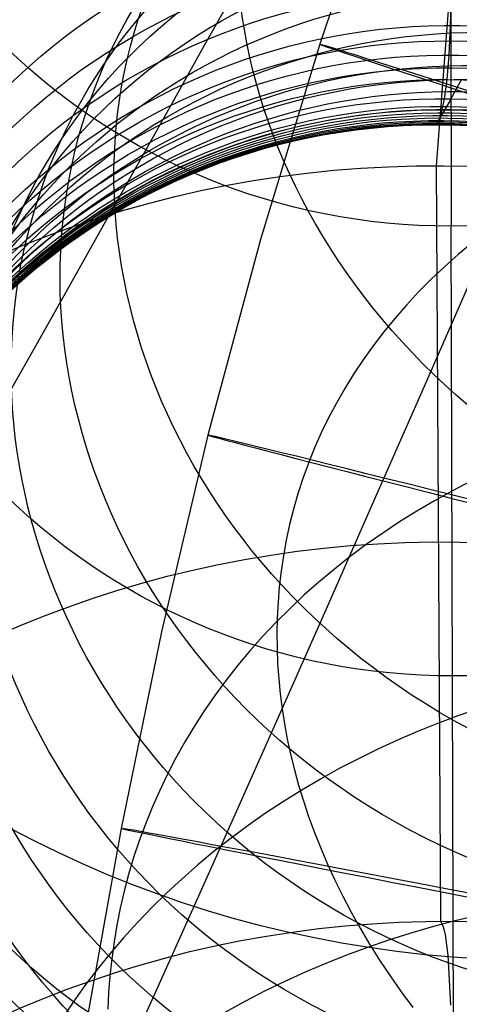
# Model space of a CAD drawing. Extents: x -1634 to -184, y -278 to 263.
# Tile 69 of 242: x -1623 to -1616, y 103 to 119. Entities that reach past the tile are written whole.
import ezdxf

# ---------------------------------------------------------------- set-up
doc = ezdxf.new("R2010")
doc.units = 0
doc.layers.add('PREDEFINITO', color=7, linetype='CONTINUOUS')

msp = doc.modelspace()

# ---------------------------------------------------------------- linework, layer by layer
at = {"layer": 'PREDEFINITO'}
for p, q in [((-1607.424105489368, 231.9143581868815, 2.09656656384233), (-1616.212659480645, 116.6756257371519, 513.4343117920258)), ((-1616.000044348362, 135.1186319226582, 521.8255738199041), (-1615.976156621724, 115.7141928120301, 516.9812810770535)), ((-1617.554330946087, 120.1567111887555, 296.5599475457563), (-1618.06878545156, 118.6092662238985, 296.5648044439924)), ((-1619.358114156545, 119.5665691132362, 653.3183290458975), (-1619.880459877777, 118.6372390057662, 651.6566338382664)), ((-1615.985075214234, 118.9072063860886, 588.287997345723), (-1615.968097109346, 119.4585149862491, 585.2325288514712)), ((-1616.009731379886, 118.4368704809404, 591.3572202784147), (-1615.985075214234, 118.9072063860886, 588.287997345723)), ((-1619.880459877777, 118.6372390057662, 651.6566338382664), (-1620.38370607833, 117.7418286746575, 649.9706934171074)), ((-1618.06878545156, 118.6092662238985, 296.5648044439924), (-1619.0129760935, 115.5033587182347, 296.5747407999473)), ((-1616.04204091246, 118.0479645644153, 594.4371815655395), (-1616.009731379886, 118.4368704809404, 591.3572202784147)), ((-1616.081986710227, 117.740656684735, 597.5264091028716), (-1616.04204091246, 118.0479645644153, 594.4371815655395)), ((-1615.809719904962, 118.0477027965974, 617.3068498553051), (-1615.917043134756, 117.8558905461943, 615.7568590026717)), ((-1615.917043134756, 117.8558905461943, 615.7568590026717), (-1616.004685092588, 117.6990872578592, 614.2601901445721)), ((-1620.38370607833, 117.7418286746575, 649.9706934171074), (-1620.86758905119, 116.8808073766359, 648.2614622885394)), ((-1616.142627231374, 117.4715839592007, 601.3982840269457), (-1616.081986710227, 117.740656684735, 597.5264091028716)), ((-1616.004685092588, 117.6990872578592, 614.2601901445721), (-1616.076893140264, 117.5697057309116, 612.7600566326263)), ((-1616.076893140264, 117.5697057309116, 612.7600566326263), (-1616.133628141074, 117.467816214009, 611.2572697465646)), ((-1616.174872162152, 117.3934482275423, 609.7522604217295), (-1616.200613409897, 117.3466277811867, 608.2454453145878)), ((-1616.197030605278, 117.3502859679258, 604.4770856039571), (-1616.142627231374, 117.4715839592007, 601.3982840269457)), ((-1616.133628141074, 117.467816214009, 611.2572697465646), (-1616.174872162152, 117.3934482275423, 609.7522604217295)), ((-1616.210825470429, 117.3273991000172, 606.7379836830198), (-1616.197030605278, 117.3502859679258, 604.4770856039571)), ((-1616.200613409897, 117.3466277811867, 608.2454453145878), (-1616.210825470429, 117.3273991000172, 606.7379836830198)), ((-1620.86758905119, 116.8808073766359, 648.2614622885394), (-1621.331845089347, 116.0546443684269, 646.5298949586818)), ((-1616.212659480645, 116.6756257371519, 513.4343117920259), (-1616.145693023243, 104.6516625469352, 557.1649860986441)), ((-1621.331845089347, 116.0546443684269, 646.5298949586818), (-1621.772671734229, 115.270107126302, 644.791346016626)), ((-1615.933212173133, 101.3982429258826, 574.3258757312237), (-1615.976100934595, 115.7141928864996, 516.9812810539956)), ((-1619.0129760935, 115.5033587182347, 296.5747407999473), (-1619.849627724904, 112.3882352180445, 296.58500320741)), ((-1615.64098727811, 115.4498565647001, 673.4278676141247), (-1615.866204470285, 115.2616207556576, 673.6583807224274)), ((-1621.772671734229, 115.270107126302, 644.791346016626), (-1622.193738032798, 114.5206668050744, 643.0326555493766)), ((-1615.866204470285, 115.2616207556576, 673.6583807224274), (-1616.083818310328, 115.0682012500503, 673.8917161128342)), ((-1616.083818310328, 115.0682012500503, 673.8917161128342), (-1616.293621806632, 114.8698000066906, 674.1276353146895)), ((-1616.293621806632, 114.8698000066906, 674.1276353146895), (-1616.495424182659, 114.6666284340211, 674.3658953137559)), ((-1616.461132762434, 113.0344726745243, 686.6393561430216), (-1615.697376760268, 114.7812942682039, 688.4263299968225)), ((-1616.495424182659, 114.6666284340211, 674.3658953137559), (-1616.689051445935, 114.4589066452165, 674.6062493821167)), ((-1622.193738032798, 114.5206668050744, 643.0326555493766), (-1622.59485864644, 113.8066533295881, 641.2546637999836)), ((-1616.689051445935, 114.4589066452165, 674.6062493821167), (-1616.874346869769, 114.2468626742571, 674.84844792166)), ((-1616.874346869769, 114.2468626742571, 674.84844792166), (-1617.051171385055, 114.0307316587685, 675.0922393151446)), ((-1617.051171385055, 114.0307316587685, 675.0922393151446), (-1617.219403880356, 113.8107549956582, 675.3373707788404)), ((-1622.59485864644, 113.8066533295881, 641.2546637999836), (-1622.975880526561, 113.1283391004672, 639.4580031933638)), ((-1617.219403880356, 113.8107549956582, 675.3373707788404), (-1617.378941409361, 113.5871794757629, 675.5835892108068)), ((-1617.378941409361, 113.5871794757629, 675.5835892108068), (-1617.529699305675, 113.3602564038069, 675.8306420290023)), ((-1617.529699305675, 113.3602564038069, 675.8306420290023), (-1617.671611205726, 113.1302407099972, 676.0782779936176)), ((-1617.671611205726, 113.1302407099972, 676.0782779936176), (-1617.804628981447, 112.897390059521, 676.3262480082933)), ((-1617.211167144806, 111.3267005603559, 684.8084582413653), (-1616.461132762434, 113.0344726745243, 686.6393561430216)), ((-1617.804628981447, 112.897390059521, 676.3262480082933), (-1617.92872258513, 112.6619639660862, 676.5743058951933)), ((-1617.92872258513, 112.6619639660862, 676.5743058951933), (-1618.043879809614, 112.424222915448, 676.8222091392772)), ((-1619.849627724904, 112.3882352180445, 296.58500320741), (-1620.587983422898, 109.2587704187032, 296.5956658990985)), ((-1618.043879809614, 112.424222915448, 676.8222091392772), (-1618.150105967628, 112.1844275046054, 677.0697195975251)), ((-1618.150105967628, 112.1844275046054, 677.0697195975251), (-1618.247423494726, 111.9428376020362, 677.3166041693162)), ((-1618.247423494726, 111.9428376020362, 677.3166041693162), (-1618.335871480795, 111.6997115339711, 677.5626354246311)), ((-1618.335871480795, 111.6997115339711, 677.5626354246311), (-1618.415505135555, 111.455305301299, 677.8075921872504)), ((-1615.662020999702, 111.6539381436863, 664.3303737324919), (-1615.953647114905, 111.502769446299, 664.5061089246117)), ((-1618.415505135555, 111.455305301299, 677.8075921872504), (-1618.486395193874, 111.2098718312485, 678.0512600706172)), ((-1615.953647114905, 111.502769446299, 664.5061089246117), (-1616.240238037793, 111.3446625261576, 664.6861363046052)), ((-1617.947026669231, 109.6587538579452, 682.9346258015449), (-1617.211167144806, 111.3267005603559, 684.8084582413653)), ((-1616.240238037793, 111.3446625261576, 664.6861363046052), (-1616.521469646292, 111.1797233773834, 664.8703081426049)), ((-1618.486395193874, 111.2098718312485, 678.0512600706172), (-1618.548627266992, 110.9636602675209, 678.2934319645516)), ((-1616.521469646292, 111.1797233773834, 664.8703081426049), (-1616.797025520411, 111.0080726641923, 665.0584670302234)), ((-1618.548627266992, 110.9636602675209, 678.2934319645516), (-1618.602301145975, 110.7169153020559, 678.5339084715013)), ((-1616.797025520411, 111.0080726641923, 665.0584670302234), (-1617.066598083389, 110.8298454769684, 665.2504463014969)), ((-1617.066598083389, 110.8298454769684, 665.2504463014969), (-1617.329889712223, 110.6451910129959, 665.4460705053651)), ((-1618.602301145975, 110.7169153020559, 678.5339084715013), (-1618.647530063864, 110.4698765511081, 678.772498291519)), ((-1617.329889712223, 110.6451910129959, 665.4460705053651), (-1617.586613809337, 110.4542721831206, 665.6451559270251)), ((-1618.647530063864, 110.4698765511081, 678.772498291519), (-1618.684439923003, 110.2227779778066, 679.0090185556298)), ((-1617.586613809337, 110.4542721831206, 665.6451559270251), (-1617.836495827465, 110.2572651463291, 665.8475111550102)), ((-1618.684439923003, 110.2227779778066, 679.0090185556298), (-1618.713168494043, 109.9758473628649, 679.2432951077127)), ((-1617.836495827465, 110.2572651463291, 665.8475111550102), (-1618.07927424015, 110.0543587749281, 666.0529376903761)), ((-1618.07927424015, 110.0543587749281, 666.0529376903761), (-1618.314701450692, 109.8457540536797, 666.2612305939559)), ((-1618.713168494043, 109.9758473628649, 679.2432951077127), (-1618.733864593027, 109.7293058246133, 679.4751627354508)), ((-1618.314701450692, 109.8457540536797, 666.2612305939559), (-1618.542544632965, 109.6316634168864, 666.4721791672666)), ((-1618.733864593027, 109.7293058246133, 679.4751627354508), (-1618.74668724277, 109.4833673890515, 679.7044653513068)), ((-1618.542544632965, 109.6316634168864, 666.4721791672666), (-1618.762586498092, 109.4123100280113, 666.6855676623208)), ((-1618.668258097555, 108.0314084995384, 681.0188483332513), (-1617.947026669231, 109.6587538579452, 682.9346258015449)), ((-1618.762586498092, 109.4123100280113, 666.6855676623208), (-1618.974625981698, 109.1879270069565, 666.9011760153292)), ((-1618.74668724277, 109.4833673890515, 679.7044653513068), (-1618.7518048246, 109.2382386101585, 679.9310561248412)), ((-1620.587983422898, 109.2587704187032, 296.5956658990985), (-1621.232252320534, 106.1305852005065, 296.6067302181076)), ((-1618.7518048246, 109.2382386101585, 679.9310561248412), (-1618.749394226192, 108.9941182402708, 680.1547975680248)), ((-1618.974625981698, 109.1879270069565, 666.9011760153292), (-1619.17847884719, 108.9587566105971, 667.1187805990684)), ((-1619.17847884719, 108.9587566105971, 667.1187805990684), (-1619.373978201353, 108.7250493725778, 667.3381549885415)), ((-1618.749394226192, 108.9941182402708, 680.1547975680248), (-1618.739639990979, 108.7511969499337, 680.3755615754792)), ((-1618.739639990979, 108.7511969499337, 680.3755615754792), (-1618.722733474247, 108.5096570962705, 680.59322942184)), ((-1619.373978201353, 108.7250493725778, 667.3381549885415), (-1619.560974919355, 108.4870632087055, 667.5590707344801)), ((-1619.560974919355, 108.4870632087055, 667.5590707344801), (-1619.739337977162, 108.2450624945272, 667.7812981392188)), ((-1618.722733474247, 108.5096570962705, 680.59322942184), (-1618.698872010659, 108.2696725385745, 680.8076917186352)), ((-1619.739337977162, 108.2450624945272, 667.7812981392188), (-1619.908954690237, 107.9993171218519, 668.0046070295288)), ((-1618.698872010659, 108.2696725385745, 680.8076917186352), (-1618.668258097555, 108.0314084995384, 681.0188483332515)), ((-1619.908954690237, 107.9993171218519, 668.0046070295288), (-1620.069730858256, 107.7501015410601, 668.2287675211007)), ((-1619.374455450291, 106.4453275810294, 679.0620018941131), (-1618.668258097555, 108.0314084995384, 681.0188483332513)), ((-1618.668258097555, 108.0314084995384, 681.0188483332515), (-1618.630725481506, 107.7928470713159, 681.2285113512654)), ((-1615.54461992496, 108.0322088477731, 655.715107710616), (-1615.870212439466, 107.9193674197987, 655.8391598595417)), ((-1615.870212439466, 107.9193674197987, 655.8391598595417), (-1616.193298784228, 107.7987742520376, 655.9677550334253)), ((-1620.069730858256, 107.7501015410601, 668.2287675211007), (-1620.221590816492, 107.4976937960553, 668.4535507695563)), ((-1618.630725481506, 107.7928470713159, 681.2285113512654), (-1618.585862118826, 107.5519597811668, 681.4384397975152)), ((-1616.513527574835, 107.6704373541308, 656.1008319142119), (-1616.830546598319, 107.5343800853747, 656.2383192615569)), ((-1616.193298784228, 107.7987742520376, 655.9677550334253), (-1616.513527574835, 107.6704373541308, 656.1008319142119)), ((-1620.221590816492, 107.4976937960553, 668.4535507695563), (-1620.364477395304, 107.2423745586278, 668.6787297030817)), ((-1618.585862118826, 107.5519597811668, 681.4384397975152), (-1618.533510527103, 107.30889637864, 681.648455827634)), ((-1616.830546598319, 107.5343800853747, 656.2383192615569), (-1617.144003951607, 107.3906414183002, 656.3801359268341)), ((-1617.144003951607, 107.3906414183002, 656.3801359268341), (-1617.453549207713, 107.2392761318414, 656.5261909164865)), ((-1620.364477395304, 107.2423745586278, 668.6787297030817), (-1620.498351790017, 106.9844261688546, 668.9040797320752)), ((-1618.533510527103, 107.30889637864, 681.648455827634), (-1618.473520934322, 107.063815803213, 681.8583751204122)), ((-1617.453549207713, 107.2392761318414, 656.5261909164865), (-1617.758834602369, 107.0803549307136, 656.67638350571)), ((-1618.473520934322, 107.063815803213, 681.8583751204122), (-1618.405752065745, 106.8168861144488, 682.0680071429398)), ((-1617.758834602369, 107.0803549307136, 656.67638350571), (-1618.059516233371, 106.9139644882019, 656.830603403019)), ((-1620.498351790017, 106.9844261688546, 668.9040797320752), (-1620.623193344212, 106.7241316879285, 669.129379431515)), ((-1618.059516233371, 106.9139644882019, 656.830603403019), (-1618.355255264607, 106.7402074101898, 656.9887309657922)), ((-1620.623193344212, 106.7241316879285, 669.129379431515), (-1620.738999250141, 106.4617739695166, 669.3544111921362)), ((-1618.355255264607, 106.7402074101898, 656.9887309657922), (-1618.645719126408, 106.5592021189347, 657.1506374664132)), ((-1618.405752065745, 106.8168861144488, 682.0680071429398), (-1618.330071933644, 106.5682843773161, 682.277155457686)), ((-1618.645719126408, 106.5592021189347, 657.1506374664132), (-1618.930582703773, 106.3710826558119, 657.3161854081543)), ((-1618.330071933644, 106.5682843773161, 682.277155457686), (-1618.246358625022, 106.3181965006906, 682.4856180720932)), ((-1620.738999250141, 106.4617739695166, 669.3544111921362), (-1620.845784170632, 106.1976347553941, 669.578961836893)), ((-1620.065114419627, 104.9013677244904, 677.0653106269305), (-1619.374455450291, 106.4453275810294, 679.0620018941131)), ((-1618.930582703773, 106.3710826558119, 657.3161854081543), (-1619.209529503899, 106.1759984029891, 657.4852288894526)), ((-1618.246358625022, 106.3181965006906, 682.4856180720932), (-1618.154501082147, 106.0668170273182, 682.693187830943)), ((-1621.232252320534, 106.1305852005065, 296.6067302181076), (-1621.792583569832, 102.9913128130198, 296.6182952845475)), ((-1620.845784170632, 106.1976347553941, 669.578961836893), (-1620.94357978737, 105.9319938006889, 669.8028231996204)), ((-1619.209529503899, 106.1759984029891, 657.4852288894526), (-1619.482252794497, 105.9741137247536, 657.6576140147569)), ((-1620.94357978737, 105.9319938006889, 669.8028231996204), (-1621.032434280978, 105.6651280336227, 670.025792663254)), ((-1619.482252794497, 105.9741137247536, 657.6576140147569), (-1619.748456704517, 105.7656075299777, 657.8331793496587)), ((-1618.154501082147, 106.0668170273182, 682.693187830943), (-1618.054399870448, 105.8143488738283, 682.8996528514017)), ((-1618.054399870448, 105.8143488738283, 682.8996528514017), (-1617.945967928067, 105.5610030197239, 683.1047970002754)), ((-1621.032434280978, 105.6651280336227, 670.025792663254), (-1621.112411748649, 105.39731075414, 670.2476736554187)), ((-1619.748456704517, 105.7656075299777, 657.8331793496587), (-1620.00785727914, 105.5506727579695, 658.0117564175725)), ((-1620.00785727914, 105.5506727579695, 658.0117564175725), (-1620.260183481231, 105.3295157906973, 658.193170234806)), ((-1617.945967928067, 105.5610030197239, 683.1047970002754), (-1617.829131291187, 105.3069981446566, 683.3084004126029)), ((-1621.112411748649, 105.39731075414, 670.2476736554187), (-1621.183591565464, 105.1288108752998, 670.4682760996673)), ((-1620.260183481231, 105.3295157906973, 658.193170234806), (-1620.505178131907, 105.1023557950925, 658.3772398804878)), ((-1617.829131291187, 105.3069981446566, 683.3084004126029), (-1617.703829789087, 105.0525602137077, 683.5102400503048)), ((-1621.183591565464, 105.1288108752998, 670.4682760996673), (-1621.24606769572, 104.8598922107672, 670.6874168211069)), ((-1620.505178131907, 105.1023557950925, 658.3772398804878), (-1620.74259878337, 104.8694239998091, 658.5637790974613)), ((-1617.703829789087, 105.0525602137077, 683.5102400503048), (-1617.570017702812, 104.797922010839, 683.7100902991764)), ((-1621.24606769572, 104.8598922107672, 670.6874168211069), (-1621.299947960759, 104.5908128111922, 670.9049199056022)), ((-1620.74259878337, 104.8694239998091, 658.5637790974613), (-1620.972218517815, 104.6309629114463, 658.7525969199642)), ((-1620.739780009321, 103.4002670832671, 675.0298907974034), (-1620.065114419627, 104.9013677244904, 677.0653106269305)), ((-1617.570017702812, 104.797922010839, 683.7100902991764), (-1617.427664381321, 104.5433226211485, 683.9077236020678)), ((-1615.61789407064, 104.7295821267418, 647.3847446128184), (-1615.957812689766, 104.6468835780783, 647.4686052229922)), ((-1621.299947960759, 104.5908128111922, 670.9049199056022), (-1621.345353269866, 104.3218243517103, 671.1206170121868)), ((-1620.972218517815, 104.6309629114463, 658.7525969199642), (-1621.193826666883, 104.3872254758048, 658.943498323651)), ((-1617.427664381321, 104.5433226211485, 683.9077236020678), (-1617.276754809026, 104.2890068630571, 684.1029111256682)), ((-1616.297081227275, 104.5561574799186, 647.5565998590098), (-1616.635364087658, 104.4573410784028, 647.6487214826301)), ((-1615.957812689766, 104.6468835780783, 647.4686052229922), (-1616.297081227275, 104.5561574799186, 647.5565998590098)), ((-1616.145693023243, 104.6516625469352, 557.1649860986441), (-1616.134623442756, 104.6330548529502, 557.2281063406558)), ((-1616.134623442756, 104.6330548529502, 557.2281063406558), (-1616.124159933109, 104.6120035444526, 557.2992211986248)), ((-1616.124159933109, 104.6120035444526, 557.2992211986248), (-1616.104965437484, 104.562952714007, 557.4642659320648)), ((-1616.104965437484, 104.562952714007, 557.4642659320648), (-1616.08793815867, 104.5052753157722, 557.6577826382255)), ((-1621.193826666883, 104.3872254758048, 658.943498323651), (-1621.407229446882, 104.1384741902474, 659.1362848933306)), ((-1616.635364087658, 104.4573410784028, 647.6487214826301), (-1616.972319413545, 104.3503856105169, 647.7449549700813)), ((-1616.08793815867, 104.5052753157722, 557.6577826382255), (-1616.072906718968, 104.4397366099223, 557.877433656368)), ((-1616.072906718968, 104.4397366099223, 557.877433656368), (-1616.029311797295, 104.1142739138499, 558.9706276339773)), ((-1621.345353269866, 104.3218243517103, 671.1206170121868), (-1621.382416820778, 104.0531715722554, 671.3343476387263)), ((-1617.307599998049, 104.2352568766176, 647.8452769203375), (-1617.640854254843, 104.1119357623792, 647.9496554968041)), ((-1616.972319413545, 104.3503856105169, 647.7449549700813), (-1617.307599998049, 104.2352568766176, 647.8452769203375)), ((-1617.276754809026, 104.2890068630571, 684.1029111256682), (-1617.11729011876, 104.0352246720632, 684.2954234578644)), ((-1621.407229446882, 104.1384741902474, 659.1362848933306), (-1621.612250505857, 103.8849801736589, 659.3307555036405)), ((-1621.382416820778, 104.0531715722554, 671.3343476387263), (-1621.411283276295, 103.7850917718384, 671.5459593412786)), ((-1617.640854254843, 104.1119357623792, 647.9496554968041), (-1617.971727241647, 103.9804187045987, 648.0580503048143)), ((-1616.029311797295, 104.1142739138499, 558.9706276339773), (-1615.985823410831, 103.3186448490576, 561.7008136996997)), ((-1617.971727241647, 103.9804187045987, 648.0580503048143), (-1618.299861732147, 103.8407180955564, 648.1704123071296)), ((-1617.11729011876, 104.0352246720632, 684.2954234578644), (-1616.949288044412, 103.7822304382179, 684.4850313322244)), ((-1621.612250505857, 103.8849801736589, 659.3307555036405), (-1621.808731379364, 103.6270222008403, 659.5267070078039)), ((-1621.411283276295, 103.7850917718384, 671.5459593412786), (-1621.432107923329, 103.5178143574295, 671.7553079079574)), ((-1618.299861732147, 103.8407180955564, 648.1704123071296), (-1618.624899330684, 103.6928626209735, 648.2866837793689)), ((-1616.949288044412, 103.7822304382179, 684.4850313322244), (-1616.77278330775, 103.5302822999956, 684.6715063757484)), ((-1621.808731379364, 103.6270222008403, 659.5267070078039), (-1621.996531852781, 103.3648857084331, 659.72393492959)), ((-1618.624899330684, 103.6928626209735, 648.2866837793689), (-1618.946481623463, 103.5368975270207, 648.4067983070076)), ((-1621.432107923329, 103.5178143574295, 671.7553079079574), (-1621.445055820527, 103.2515604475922, 671.9622574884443)), ((-1618.946481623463, 103.5368975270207, 648.4067983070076), (-1619.26425135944, 103.3728848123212, 648.5306808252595)), ((-1616.77278330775, 103.5302822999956, 684.6715063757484), (-1616.58782793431, 103.2796413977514, 684.8546218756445)), ((-1621.996531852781, 103.3648857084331, 659.72393492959), (-1622.175530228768, 103.0988617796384, 659.92223415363)), ((-1621.397997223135, 101.9427638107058, 672.9568586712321), (-1620.739780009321, 103.4002670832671, 675.0298907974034)), ((-1619.26425135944, 103.3728848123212, 648.5306808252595), (-1619.577853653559, 103.200903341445, 648.6582477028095))]:
    msp.add_line(p, q, dxfattribs=at)
at = {"layer": 'PREDEFINITO', "extrusion": (-0.01747819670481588, -0.227515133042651, 0.9736176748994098)}
msp.add_circle((-1619.173568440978, 92.8617739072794, 409.4641238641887), 17.44038975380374, dxfattribs=at)
at = {"layer": 'PREDEFINITO', "extrusion": (0.3064115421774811, 0.5450116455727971, 0.7804321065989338)}
msp.add_circle((1461.44076062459, 941.9707249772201, 86.7622736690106), 9.999999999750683, dxfattribs=at)
at = {"layer": 'PREDEFINITO', "extrusion": (-0.01675414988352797, -0.2284973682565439, 0.9734003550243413)}
msp.add_circle((-1619.174286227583, 98.73473664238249, 438.7162986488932), 17.49999999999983, dxfattribs=at)
at = {"layer": 'PREDEFINITO', "extrusion": (0.2693596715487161, 0.4792150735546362, 0.8353432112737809)}
msp.add_circle((1461.50609679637, 930.0049689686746, 166.8533634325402), 9.999999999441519, dxfattribs=at)
at = {"layer": 'PREDEFINITO', "extrusion": (0.0007256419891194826, -0.2422139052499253, 0.9702226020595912)}
msp.add_circle((-1615.605118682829, 252.1857011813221, 501.9390046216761), 9.999999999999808, dxfattribs=at)
at = {"layer": 'PREDEFINITO', "extrusion": (0.2301806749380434, 0.4096334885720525, 0.8827328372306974)}
msp.add_circle((1461.5930612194, 910.7008271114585, 245.0537789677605), 10.00000079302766, dxfattribs=at)
at = {"layer": 'PREDEFINITO', "extrusion": (0.2100185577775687, 0.373823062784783, 0.9034093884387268)}
msp.add_circle((1461.648544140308, 898.4451283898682, 283.04141521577), 9.999999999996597, dxfattribs=at)
at = {"layer": 'PREDEFINITO', "extrusion": (-0.01222265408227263, -0.2346359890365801, 0.9720064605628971)}
msp.add_circle((-1619.053651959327, 134.8350059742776, 460.7009069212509), 17.41159085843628, dxfattribs=at)
at = {"layer": 'PREDEFINITO', "extrusion": (0.189423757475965, 0.3372424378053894, 0.9221638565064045)}
msp.add_circle((1461.71604665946, 884.4382548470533, 320.4065455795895), 9.99999998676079, dxfattribs=at)
at = {"layer": 'PREDEFINITO', "extrusion": (0.168697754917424, 0.3004271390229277, 0.9387675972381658)}
msp.add_circle((1461.799134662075, 868.9042549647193, 356.6302763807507), 9.999999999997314, dxfattribs=at)
at = {"layer": 'PREDEFINITO', "extrusion": (0.1476477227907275, 0.2630346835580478, 0.9534216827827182)}
msp.add_circle((1461.905724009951, 851.7125961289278, 392.0781421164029), 9.999999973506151, dxfattribs=at)
at = {"layer": 'PREDEFINITO', "extrusion": (0.1266502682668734, 0.2257341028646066, 0.9659212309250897)}
msp.add_circle((1462.045428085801, 833.182243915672, 426.1509691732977), 9.999999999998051, dxfattribs=at)
at = {"layer": 'PREDEFINITO', "extrusion": (0.0007256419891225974, -0.242213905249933, 0.9702226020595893)}
msp.add_circle((-1615.605118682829, 252.1857011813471, 531.4912921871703), 9.999999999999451, dxfattribs=at)
at = {"layer": 'PREDEFINITO', "extrusion": (0.1054140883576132, 0.1880079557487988, 0.9764941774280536)}
msp.add_circle((1462.240977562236, 813.0462514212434, 459.3548078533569), 9.999999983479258, dxfattribs=at)
at = {"layer": 'PREDEFINITO', "extrusion": (-0.001752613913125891, -0.2164707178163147, 0.9762875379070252)}
msp.add_circle((-1616.787199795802, 220.4985356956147, 545.22275529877), 10.00000000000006, dxfattribs=at)
at = {"layer": 'PREDEFINITO', "extrusion": (0.08440971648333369, 0.1506921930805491, 0.9849704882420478)}
msp.add_circle((1462.528128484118, 791.706194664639, 490.9931955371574), 10.00000024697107, dxfattribs=at)
at = {"layer": 'PREDEFINITO', "extrusion": (-0.004230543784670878, -0.1905652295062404, 0.9816654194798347)}
msp.add_circle((-1617.992414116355, 183.5864403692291, 558.5743203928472), 9.999999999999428, dxfattribs=at)
at = {"layer": 'PREDEFINITO', "extrusion": (0.0738486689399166, 0.1319292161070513, 0.9885044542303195)}
msp.add_circle((1462.732766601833, 780.3987662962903, 506.4591145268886), 9.999999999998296, dxfattribs=at)
at = {"layer": 'PREDEFINITO', "extrusion": (0.06325343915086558, 0.1131051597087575, 0.9915675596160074)}
msp.add_circle((1463.005386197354, 768.6141765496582, 521.6823249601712), 10.00000010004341, dxfattribs=at)
at = {"layer": 'PREDEFINITO', "extrusion": (-0.006704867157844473, -0.1645317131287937, 0.9863490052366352)}
msp.add_circle((-1619.075294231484, 139.1670448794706, 571.5282398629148), 9.999999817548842, dxfattribs=at)
at = {"layer": 'PREDEFINITO', "extrusion": (0.04277190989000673, 0.07671561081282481, 0.9961351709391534)}
msp.add_circle((1463.907648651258, 744.2020766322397, 550.28858029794), 9.99999999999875, dxfattribs=at)
at = {"layer": 'PREDEFINITO', "extrusion": (-0.007940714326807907, -0.1514665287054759, 0.988430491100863)}
msp.add_circle((-1619.466520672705, 112.9783809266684, 577.8562730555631), 9.999999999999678, dxfattribs=at)
at = {"layer": 'PREDEFINITO', "extrusion": (-0.0181685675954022, -0.03264269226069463, 0.9993019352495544)}
msp.add_circle((-1464.40688178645, -669.1589105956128, 628.8310474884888), 9.999984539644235, dxfattribs=at)
at = {"layer": 'PREDEFINITO', "extrusion": (0.02221870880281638, 0.04019753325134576, 0.9989446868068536)}
msp.add_circle((1466.441300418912, 715.1398800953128, 577.9183889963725), 9.99999986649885, dxfattribs=at)
at = {"layer": 'PREDEFINITO', "extrusion": (-0.009174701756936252, -0.1383794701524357, 0.9903367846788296)}
msp.add_circle((-1619.64213221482, 83.19346396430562, 584.0799840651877), 10.00000000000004, dxfattribs=at)
at = {"layer": 'PREDEFINITO', "extrusion": (0.01192312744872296, 0.02190415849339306, 0.9996889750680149)}
msp.add_circle((1470.85577649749, 693.3746044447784, 591.3564790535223), 9.999999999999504, dxfattribs=at)
at = {"layer": 'PREDEFINITO', "extrusion": (-0.01382409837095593, -0.02384513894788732, 0.9996200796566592)}
msp.add_circle((-1452.066566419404, -700.8117048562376, 623.7916653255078), 9.999999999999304, dxfattribs=at)
at = {"layer": 'PREDEFINITO', "extrusion": (-0.01758918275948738, -0.04613806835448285, 0.9987802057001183)}
msp.add_circle((-1548.417355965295, -445.0246738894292, 624.4461585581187), 9.999987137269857, dxfattribs=at)
at = {"layer": 'PREDEFINITO', "extrusion": (-0.01714750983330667, -0.05281073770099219, 0.998457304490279)}
msp.add_circle((-1570.341282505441, -362.9006492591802, 621.97957017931), 9.999999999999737, dxfattribs=at)
at = {"layer": 'PREDEFINITO', "extrusion": (-0.01653773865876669, -0.0594179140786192, 0.9980961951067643)}
msp.add_circle((-1585.78428868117, -292.1143151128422, 619.2241881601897), 9.99999999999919, dxfattribs=at)
at = {"layer": 'PREDEFINITO', "extrusion": (-0.01040682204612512, -0.1252706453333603, 0.9920680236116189)}
msp.add_circle((-1619.438013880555, 48.72565992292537, 590.19941883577), 9.999999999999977, dxfattribs=at)
at = {"layer": 'PREDEFINITO', "extrusion": (0.3071230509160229, 0.9516650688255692, -0.003004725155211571)}
msp.add_circle((1566.294320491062, 295.3879839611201, -384.9610222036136), 10.00000000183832, dxfattribs=at)
at = {"layer": 'PREDEFINITO', "extrusion": (-0.01592779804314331, -0.06601640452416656, 0.9976914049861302)}
msp.add_circle((-1596.272335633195, -233.1354878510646, 616.4440288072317), 9.999999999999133, dxfattribs=at)
at = {"layer": 'PREDEFINITO', "extrusion": (-0.01531736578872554, -0.07262366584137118, 0.9972417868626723)}
msp.add_circle((-1603.530746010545, -183.1555640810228, 613.6338470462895), 10.00000006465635, dxfattribs=at)
at = {"layer": 'PREDEFINITO', "extrusion": (-0.01409207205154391, -0.08580817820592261, 0.9962120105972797)}
msp.add_circle((-1612.184436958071, -103.0698451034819, 607.9338179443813), 10.00000010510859, dxfattribs=at)
at = {"layer": 'PREDEFINITO', "extrusion": (-0.01163754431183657, -0.1121341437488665, 0.9936249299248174)}
msp.add_circle((-1618.564037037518, 7.979581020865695, 596.2171563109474), 10.00000005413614, dxfattribs=at)
at = {"layer": 'PREDEFINITO', "extrusion": (0.00162336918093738, 0.003603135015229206, 0.999992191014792)}
msp.add_circle((-1617.204278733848, 105.1499407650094, 604.5322852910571), 9.999999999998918, dxfattribs=at)
at = {"layer": 'PREDEFINITO', "extrusion": (-0.008669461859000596, -0.01468927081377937, 0.9998545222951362)}
msp.add_circle((-1610.908384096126, 116.4190015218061, 617.4311470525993), 10.00000240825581, dxfattribs=at)
at = {"layer": 'PREDEFINITO', "extrusion": (-0.007690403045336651, -0.240760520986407, 0.9705540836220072)}
msp.add_circle((-1618.556253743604, 169.6212198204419, 482.6542103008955), 17.16829779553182, dxfattribs=at)
at = {"layer": 'PREDEFINITO', "extrusion": (0.2441969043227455, 0.969720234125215, -0.003246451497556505)}
msp.add_circle((1588.254269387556, 295.6295827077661, -287.5399676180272), 9.999999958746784, dxfattribs=at)
at = {"layer": 'PREDEFINITO', "extrusion": (0.00185943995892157, -0.2536163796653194, 0.9673030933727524)}
msp.add_circle((-1615.421887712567, 237.38702165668, 486.7294531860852), 16.90813390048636, dxfattribs=at)
at = {"layer": 'PREDEFINITO', "extrusion": (0.1883972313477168, 0.9820865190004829, -0.003542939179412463)}
msp.add_circle((1602.195198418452, 295.8665730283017, -202.2571103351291), 10.0000000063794, dxfattribs=at)
at = {"layer": 'PREDEFINITO', "extrusion": (0.01140948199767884, -0.2664046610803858, 0.963793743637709)}
msp.add_circle((-1610.8518067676, 299.4014823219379, 490.6730518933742), 16.59803011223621, dxfattribs=at)
at = {"layer": 'PREDEFINITO', "extrusion": (-0.0007256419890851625, 0.2422139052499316, -0.9702226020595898)}
msp.add_arc((1615.605118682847, 252.1857011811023, -472.3867170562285), 9.999999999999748, 270.0981057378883, 90.09778667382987, dxfattribs=at)
at = {"layer": 'PREDEFINITO', "extrusion": (-0.0007256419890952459, 0.2422139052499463, -0.970222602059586)}
msp.add_arc((1615.605118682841, 252.1857011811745, -472.3867170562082), 10.00000000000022, 90.09778667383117, 270.0981057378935, dxfattribs=at)

doc.saveas('drawing.dxf')
